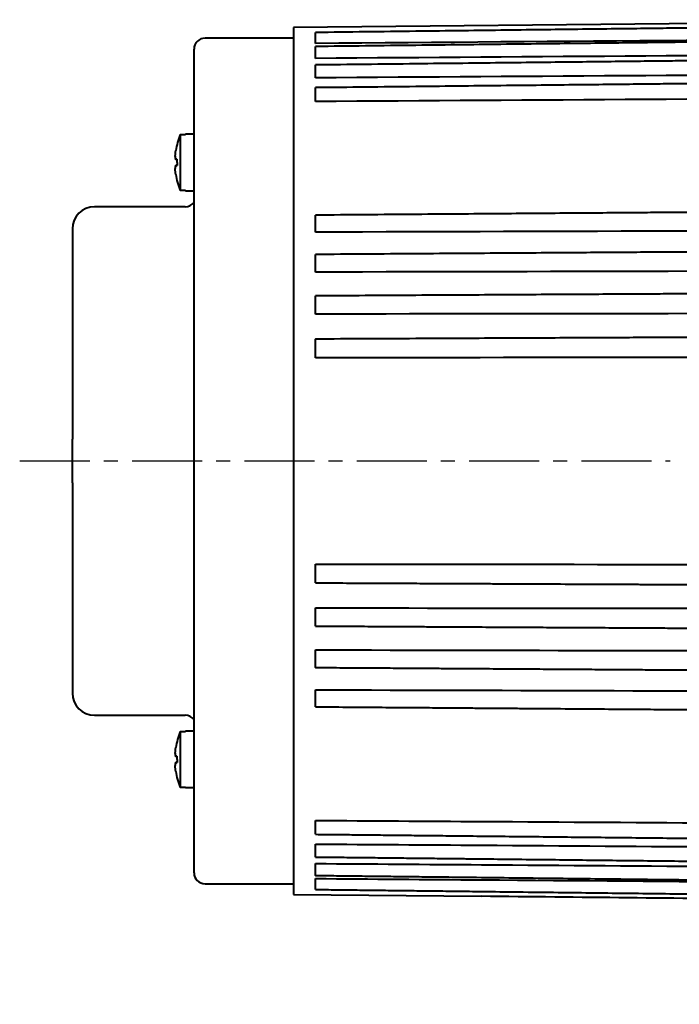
# Model space of a CAD drawing. Header units: inches. Extents: x -753 to 5070, y -3075 to 1581.
# Tile 14 of 178: x 1870 to 1929, y -2142 to -2053. Entities that reach past the tile are written whole.
import ezdxf

# ---------------------------------------------------------------- set-up
doc = ezdxf.new("R2010")
doc.units = ezdxf.units.IN
doc.header["$LTSCALE"] = 10
doc.header["$MEASUREMENT"] = 0
doc.linetypes.add('CENTER', pattern=[10.16, 6.35, -1.27, 1.27, -1.27])
doc.layers.add('3中心线层', color=1, linetype='CENTER')
doc.layers.add('7标注层', color=4, linetype='Continuous')
doc.layers.add('图层2', color=4, linetype='Continuous', lineweight=40)
doc.styles.add('PC_TEXTSTYLE', font='isocp.shx', dxfattribs={"width": 0.8, "bigfont": 'HZFS.SHX'})
doc.styles.add('TH_GBDIM', font='romans.shx', dxfattribs={"width": 0.8, "bigfont": 'gbcbig.shx'})
doc.dimstyles.new('角度标注', dxfattribs={"dimtxt": 3.5, "dimasz": 3, "dimexe": 2, "dimexo": 0, "dimgap": 1, "dimtad": 1, "dimtih": 1, "dimtoh": 1, "dimdsep": 46, "dimtxsty": 'PC_TEXTSTYLE', "dimsah": 1, "dimcen": 0.09, "dimclrd": 4, "dimclrt": 3, "dimadec": 0, "dimazin": 0, "dimtfac": 0.7, "dimtmove": 0, "dimatfit": 0, "dimfxl": 1, "dimtzin": 0, "dimarcsym": 0})

# ---------------------------------------------------------------- blocks, each defined once
blk = doc.blocks.new('*D401')
at = {"layer": '7标注层', "color": 0, "lineweight": -2, "transparency": 16777216}
blk.add_line((2009.921, -2134.586), (2002.831, -2141.999), dxfattribs=at)
at = {"layer": '7标注层', "color": 4, "lineweight": -2, "transparency": 16777216}
for start, end in [(182.52422, 199.74816), (206.61655, 223.75238)]:
    blk.add_arc((2051.283, -2091.338), 68.101, start, end, dxfattribs=at)
at = {"layer": '7标注层', "color": 4, "transparency": 16777216}
for points in [[(1982.748, -2094.349), (1983.748, -2094.327), (1983.182, -2091.338)], [(2002.445, -2138.079), (2001.738, -2138.787), (2004.213, -2140.554)]]:
    blk.add_solid(points, dxfattribs=at)
at = {"layer": 'Defpoints', "color": 0, "transparency": 16777216}
for p in [(1877.607, -2091.338), (2051.283, -2091.338), (2104.037, -2091.338), (1985.635, -2109.452), (2009.921, -2134.586)]:
    blk.add_point(p, dxfattribs=at)
at = {"layer": '7标注层', "color": 3, "transparency": 16777216, "insert": (1988.66, -2118.099), "char_height": 5.5, "attachment_point": 5, "style": 'TH_GBDIM'}
blk.add_mtext('45°', dxfattribs=at)

msp = doc.modelspace()

# ---------------------------------------------------------------- linework, layer by layer
at = {"layer": '3中心线层', "ltscale": 0.1}
msp.add_line((1869.514, -2092.853), (1928.342, -2092.853), dxfattribs=at)
at = {"layer": '图层2', "color": 0}
for p, q in [((1963.282, -2052.936), (1894.283, -2053.653)), ((1894.283, -2053.653), (1894.283, -2132.053)), ((1894.283, -2054.603), (1886.283, -2054.603)), ((1885.283, -2130.103), (1885.283, -2055.603)), ((1884.033, -2063.323), (1884.508, -2063.323)), ((1884.033, -2063.323), (1884.033, -2068.383)), ((1884.508, -2063.303), (1884.508, -2063.323)), ((1885.283, -2063.303), (1884.508, -2063.303)), ((1884.508, -2068.383), (1884.033, -2068.383)), ((1884.508, -2068.403), (1884.508, -2068.383)), ((1884.508, -2068.403), (1885.283, -2068.403)), ((1884.483, -2069.853), (1876.283, -2069.853)), ((1874.283, -2071.853), (1874.283, -2090.876)), ((1874.283, -2094.831), (1874.283, -2113.853)), ((1876.283, -2115.853), (1877.783, -2115.853)), ((1876.283, -2115.853), (1880.783, -2115.853)), ((1880.783, -2115.853), (1884.483, -2115.853)), ((1884.033, -2117.323), (1884.508, -2117.323)), ((1884.033, -2117.323), (1884.033, -2122.383)), ((1885.283, -2117.303), (1884.508, -2117.303)), ((1884.508, -2117.303), (1884.508, -2117.323)), ((1884.508, -2122.383), (1884.033, -2122.383)), ((1884.508, -2122.403), (1884.508, -2122.383)), ((1884.508, -2122.403), (1885.283, -2122.403)), ((1886.283, -2131.103), (1894.283, -2131.103)), ((1894.283, -2132.053), (1911.283, -2132.23))]:
    msp.add_line(p, q, dxfattribs=at)
for centre, radius, start, end in [((1886.283, -2055.603), 1, 90, 180), ((1890.283, -2065.853), 6.742, 157.96126, 170.79176), ((1890.283, -2065.853), 6.742, 189.18112, 202.03874), ((1884.483, -2068.853), 1, 270, 323.12953), ((1876.283, -2071.853), 2, 90, 180), ((1876.283, -2113.853), 2, 180, 270), ((1884.483, -2116.853), 1, 36.87047, 90), ((1890.283, -2119.853), 6.742, 157.96126, 170.79176), ((1890.283, -2119.853), 6.742, 189.18112, 202.03874), ((1886.283, -2130.103), 1, 180, 270)]:
    msp.add_arc(centre, radius, start, end, dxfattribs=at)
for centre in [(1888.444, -2065.853), (1888.444, -2119.853)]:
    msp.add_ellipse(centre, major_axis=(0, -6.112), ratio=0.766866, start_param=4.71119, end_param=4.758433, dxfattribs=at)
for points, degree, knots in [([(1963.282, -2053.298), (1962.549, -2053.307), (1960.85, -2053.327), (1958.286, -2053.358), (1955.692, -2053.389), (1953.4, -2053.416), (1951.421, -2053.439), (1949.732, -2053.459), (1948.242, -2053.477), (1946.84, -2053.494), (1944.804, -2053.518), (1942.148, -2053.549), (1938.964, -2053.587), (1936.438, -2053.617), (1934.573, -2053.639), (1933.255, -2053.655), (1931.832, -2053.672), (1930.174, -2053.691), (1928.193, -2053.715), (1925.888, -2053.742), (1923.259, -2053.773), (1920.305, -2053.809), (1917.026, -2053.847), (1913.424, -2053.89), (1909.496, -2053.937), (1905.244, -2053.987), (1900.804, -2054.04), (1897.781, -2054.076), (1896.283, -2054.094)], 3, [0, 0, 0, 0, 0.032831, 0.076077, 0.114802, 0.149004, 0.178684, 0.203433, 0.224597, 0.245408, 0.266219, 0.315769, 0.364345, 0.408785, 0.428842, 0.44786, 0.467828, 0.492546, 0.522106, 0.55651, 0.595757, 0.639846, 0.688779, 0.742555, 0.801174, 0.864635, 0.93294, 1, 1, 1, 1]), ([(1896.283, -2055.082), (1896.283, -2055.03), (1896.283, -2054.978), (1896.283, -2054.912), (1896.283, -2054.899), (1896.283, -2054.873), (1896.283, -2054.86), (1896.283, -2054.821), (1896.283, -2054.769), (1896.283, -2054.719), (1896.283, -2054.682), (1896.283, -2054.669), (1896.283, -2054.645), (1896.283, -2054.632), (1896.283, -2054.572), (1896.283, -2054.526), (1896.283, -2054.461), (1896.283, -2054.44), (1896.283, -2054.409), (1896.283, -2054.399), (1896.283, -2054.379), (1896.283, -2054.369), (1896.283, -2054.322), (1896.283, -2054.288), (1896.283, -2054.242), (1896.283, -2054.228), (1896.283, -2054.208), (1896.283, -2054.201), (1896.283, -2054.189), (1896.283, -2054.183), (1896.283, -2054.155), (1896.283, -2054.137), (1896.283, -2054.117), (1896.283, -2054.111), (1896.283, -2054.104), (1896.283, -2054.102), (1896.283, -2054.099), (1896.283, -2054.098), (1896.283, -2054.095), (1896.283, -2054.094), (1896.283, -2054.094)], 3, [0, 0, 0, 0, 0.105795, 0.105795, 0.132244, 0.132244, 0.158692, 0.158692, 0.21159, 0.264487, 0.264487, 0.290936, 0.290936, 0.317385, 0.317385, 0.42318, 0.42318, 0.476077, 0.476077, 0.502526, 0.502526, 0.528975, 0.528975, 0.63477, 0.63477, 0.687667, 0.687667, 0.714116, 0.714116, 0.740565, 0.740565, 0.84636, 0.84636, 0.899257, 0.899257, 0.925706, 0.925706, 0.952154, 0.952154, 1, 1, 1, 1]), ([(1963.282, -2054.59), (1962.549, -2054.598), (1960.85, -2054.618), (1958.286, -2054.647), (1955.692, -2054.677), (1953.4, -2054.704), (1951.421, -2054.726), (1949.732, -2054.746), (1948.242, -2054.763), (1946.84, -2054.779), (1944.804, -2054.803), (1942.148, -2054.833), (1938.964, -2054.87), (1936.438, -2054.899), (1934.573, -2054.921), (1933.255, -2054.936), (1931.832, -2054.952), (1930.174, -2054.971), (1928.193, -2054.994), (1925.888, -2055.021), (1923.259, -2055.051), (1920.305, -2055.085), (1917.026, -2055.123), (1913.424, -2055.165), (1909.496, -2055.21), (1905.244, -2055.259), (1900.804, -2055.31), (1897.781, -2055.345), (1896.283, -2055.362)], 3, [0, 0, 0, 0, 0.032831, 0.076078, 0.114802, 0.149005, 0.178685, 0.203433, 0.224597, 0.245408, 0.266219, 0.315769, 0.364346, 0.408786, 0.428843, 0.447861, 0.467829, 0.492546, 0.522107, 0.556511, 0.595757, 0.639847, 0.68878, 0.742556, 0.801175, 0.864637, 0.932942, 1, 1, 1, 1]), ([(1896.283, -2056.441), (1896.283, -2056.39), (1896.283, -2056.338), (1896.283, -2056.272), (1896.283, -2056.259), (1896.283, -2056.233), (1896.283, -2056.22), (1896.283, -2056.18), (1896.283, -2056.128), (1896.283, -2056.077), (1896.283, -2056.038), (1896.283, -2056.025), (1896.283, -2056), (1896.283, -2055.987), (1896.283, -2055.924), (1896.283, -2055.876), (1896.283, -2055.807), (1896.283, -2055.784), (1896.283, -2055.751), (1896.283, -2055.74), (1896.283, -2055.718), (1896.283, -2055.708), (1896.283, -2055.656), (1896.283, -2055.618), (1896.283, -2055.566), (1896.283, -2055.549), (1896.283, -2055.526), (1896.283, -2055.518), (1896.283, -2055.504), (1896.283, -2055.496), (1896.283, -2055.462), (1896.283, -2055.439), (1896.283, -2055.411), (1896.283, -2055.403), (1896.283, -2055.392), (1896.283, -2055.389), (1896.283, -2055.383), (1896.283, -2055.38), (1896.283, -2055.368), (1896.283, -2055.363), (1896.283, -2055.362), (1896.283, -2055.362), (1896.283, -2055.362)], 3, [0, 0, 0, 0, 0.09961, 0.09961, 0.124512, 0.124512, 0.149415, 0.149415, 0.199219, 0.249024, 0.249024, 0.273927, 0.273927, 0.298829, 0.298829, 0.398439, 0.398439, 0.448244, 0.448244, 0.473146, 0.473146, 0.498049, 0.498049, 0.597658, 0.597658, 0.647463, 0.647463, 0.672366, 0.672366, 0.697268, 0.697268, 0.796878, 0.796878, 0.846683, 0.846683, 0.871585, 0.871585, 0.896488, 0.896488, 0.996097, 0.996097, 1, 1, 1, 1]), ([(1955.983, -2056.37), (1955.852, -2056.371), (1954.958, -2056.381), (1953.4, -2056.399), (1951.421, -2056.421), (1949.732, -2056.439), (1948.242, -2056.456), (1946.84, -2056.471), (1944.804, -2056.494), (1942.148, -2056.523), (1938.964, -2056.559), (1936.438, -2056.587), (1934.573, -2056.607), (1933.255, -2056.622), (1931.832, -2056.638), (1930.174, -2056.656), (1928.193, -2056.678), (1925.888, -2056.704), (1923.259, -2056.733), (1920.305, -2056.766), (1917.026, -2056.802), (1913.423, -2056.842), (1909.496, -2056.885), (1905.244, -2056.933), (1900.804, -2056.982), (1897.781, -2057.015), (1896.283, -2057.032)], 3, [0.0547232, 0.0547232, 0.0547232, 0.0547232, 0.0609383, 0.097222, 0.1287083, 0.1549625, 0.1774149, 0.1994923, 0.2215696, 0.2741347, 0.3256673, 0.3728116, 0.394089, 0.4142644, 0.435447, 0.4616686, 0.4930281, 0.5295253, 0.5711602, 0.6179329, 0.6698434, 0.7268916, 0.7890775, 0.8564012, 0.9288627, 1, 1, 1, 1]), ([(1896.283, -2058.199), (1896.283, -2058.149), (1896.283, -2058.099), (1896.283, -2058.033), (1896.283, -2058.02), (1896.283, -2057.994), (1896.283, -2057.981), (1896.283, -2057.942), (1896.283, -2057.889), (1896.283, -2057.837), (1896.283, -2057.798), (1896.283, -2057.785), (1896.283, -2057.759), (1896.283, -2057.746), (1896.283, -2057.681), (1896.283, -2057.631), (1896.283, -2057.558), (1896.283, -2057.535), (1896.283, -2057.499), (1896.283, -2057.488), (1896.283, -2057.465), (1896.283, -2057.453), (1896.283, -2057.398), (1896.283, -2057.356), (1896.283, -2057.298), (1896.283, -2057.28), (1896.283, -2057.253), (1896.283, -2057.244), (1896.283, -2057.227), (1896.283, -2057.219), (1896.283, -2057.179), (1896.283, -2057.151), (1896.283, -2057.116), (1896.283, -2057.105), (1896.283, -2057.09), (1896.283, -2057.085), (1896.283, -2057.077), (1896.283, -2057.073), (1896.283, -2057.054), (1896.283, -2057.043), (1896.283, -2057.036), (1896.283, -2057.035), (1896.283, -2057.033), (1896.283, -2057.032), (1896.283, -2057.032), (1896.283, -2057.032), (1896.283, -2057.032)], 3, [0, 0, 0, 0, 0.094181, 0.094181, 0.117727, 0.117727, 0.141272, 0.141272, 0.188363, 0.235453, 0.235453, 0.258999, 0.258999, 0.282544, 0.282544, 0.376725, 0.376725, 0.423816, 0.423816, 0.447361, 0.447361, 0.470907, 0.470907, 0.565088, 0.565088, 0.612179, 0.612179, 0.635724, 0.635724, 0.659269, 0.659269, 0.753451, 0.753451, 0.800541, 0.800541, 0.824087, 0.824087, 0.847632, 0.847632, 0.941814, 0.941814, 0.965359, 0.965359, 0.988904, 0.988904, 1, 1, 1, 1]), ([(1955.983, -2058.455), (1955.852, -2058.456), (1954.958, -2058.466), (1953.4, -2058.482), (1951.421, -2058.503), (1949.732, -2058.521), (1948.242, -2058.537), (1946.84, -2058.552), (1944.804, -2058.573), (1942.148, -2058.601), (1938.964, -2058.635), (1936.438, -2058.661), (1934.573, -2058.681), (1933.255, -2058.695), (1931.832, -2058.71), (1930.174, -2058.727), (1928.193, -2058.748), (1925.888, -2058.772), (1923.259, -2058.8), (1920.305, -2058.831), (1917.026, -2058.866), (1913.423, -2058.904), (1909.496, -2058.945), (1905.244, -2058.99), (1900.804, -2059.037), (1897.781, -2059.069), (1896.283, -2059.085)], 3, [0.047851, 0.047851, 0.047851, 0.047851, 0.0541114, 0.0906588, 0.122374, 0.1488191, 0.1714347, 0.1936725, 0.2159104, 0.2688576, 0.3207648, 0.3682518, 0.3896839, 0.410006, 0.4313426, 0.4577549, 0.4893424, 0.5261049, 0.5680425, 0.6151552, 0.6674431, 0.724906, 0.787544, 0.8553571, 0.9283453, 1, 1, 1, 1]), ([(1896.283, -2060.336), (1896.283, -2060.289), (1896.283, -2060.24), (1896.283, -2060.176), (1896.283, -2060.163), (1896.283, -2060.137), (1896.283, -2060.124), (1896.283, -2060.086), (1896.283, -2060.034), (1896.283, -2059.982), (1896.283, -2059.942), (1896.283, -2059.929), (1896.283, -2059.903), (1896.283, -2059.89), (1896.283, -2059.824), (1896.283, -2059.772), (1896.283, -2059.697), (1896.283, -2059.672), (1896.283, -2059.635), (1896.283, -2059.623), (1896.283, -2059.599), (1896.283, -2059.587), (1896.283, -2059.528), (1896.283, -2059.483), (1896.283, -2059.42), (1896.283, -2059.399), (1896.283, -2059.37), (1896.283, -2059.36), (1896.283, -2059.341), (1896.283, -2059.332), (1896.283, -2059.287), (1896.283, -2059.255), (1896.283, -2059.212), (1896.283, -2059.198), (1896.283, -2059.18), (1896.283, -2059.174), (1896.283, -2059.163), (1896.283, -2059.157), (1896.283, -2059.132), (1896.283, -2059.116), (1896.283, -2059.102), (1896.283, -2059.1), (1896.283, -2059.095), (1896.283, -2059.093), (1896.283, -2059.088), (1896.283, -2059.086), (1896.283, -2059.085), (1896.283, -2059.085), (1896.283, -2059.085)], 3, [0, 0, 0, 0, 0.089254, 0.089254, 0.111568, 0.111568, 0.133881, 0.133881, 0.178508, 0.223135, 0.223135, 0.245449, 0.245449, 0.267762, 0.267762, 0.357016, 0.357016, 0.401643, 0.401643, 0.423957, 0.423957, 0.44627, 0.44627, 0.535524, 0.535524, 0.580151, 0.580151, 0.602465, 0.602465, 0.624778, 0.624778, 0.714032, 0.714032, 0.758659, 0.758659, 0.780973, 0.780973, 0.803287, 0.803287, 0.892541, 0.892541, 0.914854, 0.914854, 0.937168, 0.937168, 0.981795, 0.981795, 1, 1, 1, 1]), ([(1883.646, -2065.606), (1883.63, -2065.546), (1883.616, -2065.488), (1883.596, -2065.373), (1883.589, -2065.316), (1883.585, -2065.26)], 3, [0, 0, 0, 0, 0.5, 0.5, 1, 1, 1, 1]), ([(1883.585, -2066.441), (1883.589, -2066.385), (1883.596, -2066.328), (1883.618, -2066.213), (1883.631, -2066.155), (1883.648, -2066.097)], 3, [0, 0, 0, 0, 0.5, 0.5, 1, 1, 1, 1]), ([(1883.627, -2066.929), (1883.616, -2066.849), (1883.607, -2066.768), (1883.593, -2066.605), (1883.588, -2066.523), (1883.585, -2066.441)], 3, [0, 0, 0, 0, 0.5, 0.5, 1, 1, 1, 1]), ([(1964.283, -2070.107), (1963.216, -2070.115), (1961.184, -2070.131), (1958.286, -2070.152), (1955.691, -2070.172), (1953.4, -2070.189), (1951.421, -2070.204), (1949.732, -2070.216), (1948.242, -2070.228), (1946.84, -2070.238), (1944.804, -2070.253), (1942.148, -2070.273), (1938.964, -2070.297), (1936.438, -2070.316), (1934.573, -2070.33), (1933.254, -2070.34), (1931.832, -2070.351), (1930.174, -2070.363), (1928.193, -2070.378), (1925.888, -2070.395), (1923.259, -2070.415), (1920.305, -2070.437), (1917.026, -2070.461), (1913.423, -2070.488), (1909.496, -2070.518), (1905.244, -2070.55), (1900.804, -2070.583), (1897.781, -2070.606), (1896.283, -2070.617)], 3, [0, 0, 0, 0, 0.047066, 0.089677, 0.127832, 0.161532, 0.190775, 0.215159, 0.236012, 0.256517, 0.277022, 0.325843, 0.373705, 0.417491, 0.437253, 0.455991, 0.475665, 0.500019, 0.529145, 0.563043, 0.601712, 0.645153, 0.693366, 0.746351, 0.804107, 0.866636, 0.933936, 1, 1, 1, 1]), ([(1896.283, -2072.157), (1896.283, -2072.123), (1896.283, -2072.086), (1896.283, -2072.034), (1896.283, -2072.024), (1896.283, -2072.003), (1896.283, -2071.992), (1896.283, -2071.959), (1896.283, -2071.915), (1896.283, -2071.868), (1896.283, -2071.832), (1896.283, -2071.82), (1896.283, -2071.795), (1896.283, -2071.783), (1896.283, -2071.72), (1896.283, -2071.669), (1896.283, -2071.592), (1896.283, -2071.565), (1896.283, -2071.526), (1896.283, -2071.513), (1896.283, -2071.487), (1896.283, -2071.473), (1896.283, -2071.407), (1896.283, -2071.356), (1896.283, -2071.279), (1896.283, -2071.254), (1896.283, -2071.216), (1896.283, -2071.203), (1896.283, -2071.179), (1896.283, -2071.166), (1896.283, -2071.106), (1896.283, -2071.06), (1896.283, -2070.994), (1896.283, -2070.972), (1896.283, -2070.941), (1896.283, -2070.931), (1896.283, -2070.911), (1896.283, -2070.901), (1896.283, -2070.853), (1896.283, -2070.819), (1896.283, -2070.78), (1896.283, -2070.772), (1896.283, -2070.758), (1896.283, -2070.751), (1896.283, -2070.73), (1896.283, -2070.717), (1896.283, -2070.683), (1896.283, -2070.664), (1896.283, -2070.646), (1896.283, -2070.643), (1896.283, -2070.637), (1896.283, -2070.634), (1896.283, -2070.627), (1896.283, -2070.623), (1896.283, -2070.618), (1896.283, -2070.617), (1896.283, -2070.617)], 3, [0, 0, 0, 0, 0.073767, 0.073767, 0.092208, 0.092208, 0.11065, 0.11065, 0.147533, 0.184417, 0.184417, 0.202858, 0.202858, 0.2213, 0.2213, 0.295067, 0.295067, 0.33195, 0.33195, 0.350392, 0.350392, 0.368834, 0.368834, 0.4426, 0.4426, 0.479484, 0.479484, 0.497925, 0.497925, 0.516367, 0.516367, 0.590134, 0.590134, 0.627017, 0.627017, 0.645459, 0.645459, 0.6639, 0.6639, 0.737667, 0.737667, 0.756109, 0.756109, 0.77455, 0.77455, 0.811434, 0.811434, 0.8852, 0.8852, 0.903642, 0.903642, 0.922084, 0.922084, 0.958967, 0.958967, 1, 1, 1, 1]), ([(1964.283, -2073.727), (1963.216, -2073.734), (1961.184, -2073.747), (1958.286, -2073.766), (1955.691, -2073.783), (1953.4, -2073.798), (1951.42, -2073.811), (1949.732, -2073.822), (1948.242, -2073.832), (1946.84, -2073.841), (1944.804, -2073.855), (1942.147, -2073.872), (1938.964, -2073.893), (1936.438, -2073.909), (1934.573, -2073.922), (1933.254, -2073.93), (1931.832, -2073.939), (1930.174, -2073.95), (1928.193, -2073.963), (1925.888, -2073.978), (1923.258, -2073.996), (1920.304, -2074.015), (1917.026, -2074.036), (1913.423, -2074.06), (1909.496, -2074.086), (1905.244, -2074.114), (1900.804, -2074.143), (1897.781, -2074.162), (1896.283, -2074.172)], 3, [0, 0, 0, 0, 0.047067, 0.089678, 0.127833, 0.161532, 0.190776, 0.21516, 0.236013, 0.256518, 0.277023, 0.325844, 0.373706, 0.417493, 0.437254, 0.455993, 0.475667, 0.500021, 0.529147, 0.563044, 0.601714, 0.645155, 0.693368, 0.746353, 0.80411, 0.866638, 0.933939, 1, 1, 1, 1]), ([(1896.283, -2075.768), (1896.283, -2075.739), (1896.283, -2075.705), (1896.283, -2075.659), (1896.283, -2075.649), (1896.283, -2075.63), (1896.283, -2075.62), (1896.283, -2075.59), (1896.283, -2075.548), (1896.283, -2075.504), (1896.283, -2075.47), (1896.283, -2075.458), (1896.283, -2075.435), (1896.283, -2075.423), (1896.283, -2075.363), (1896.283, -2075.313), (1896.283, -2075.237), (1896.283, -2075.212), (1896.283, -2075.173), (1896.283, -2075.16), (1896.283, -2075.133), (1896.283, -2075.12), (1896.283, -2075.054), (1896.283, -2075.002), (1896.283, -2074.924), (1896.283, -2074.898), (1896.283, -2074.86), (1896.283, -2074.847), (1896.283, -2074.821), (1896.283, -2074.808), (1896.283, -2074.745), (1896.283, -2074.697), (1896.283, -2074.627), (1896.283, -2074.604), (1896.283, -2074.571), (1896.283, -2074.56), (1896.283, -2074.538), (1896.283, -2074.527), (1896.283, -2074.475), (1896.283, -2074.437), (1896.283, -2074.392), (1896.283, -2074.384), (1896.283, -2074.367), (1896.283, -2074.359), (1896.283, -2074.335), (1896.283, -2074.32), (1896.283, -2074.278), (1896.283, -2074.254), (1896.283, -2074.23), (1896.283, -2074.225), (1896.283, -2074.216), (1896.283, -2074.212), (1896.283, -2074.201), (1896.283, -2074.195), (1896.283, -2074.179), (1896.283, -2074.173), (1896.283, -2074.172), (1896.283, -2074.172), (1896.283, -2074.172)], 3, [0, 0, 0, 0, 0.0703, 0.0703, 0.087875, 0.087875, 0.10545, 0.10545, 0.1406, 0.17575, 0.17575, 0.193325, 0.193325, 0.2109, 0.2109, 0.2812, 0.2812, 0.31635, 0.31635, 0.333925, 0.333925, 0.3515, 0.3515, 0.4218, 0.4218, 0.45695, 0.45695, 0.474525, 0.474525, 0.4921, 0.4921, 0.5624, 0.5624, 0.59755, 0.59755, 0.615125, 0.615125, 0.6327, 0.6327, 0.703, 0.703, 0.720575, 0.720575, 0.73815, 0.73815, 0.7733, 0.7733, 0.8436, 0.8436, 0.861175, 0.861175, 0.87875, 0.87875, 0.9139, 0.9139, 0.9842, 0.9842, 1, 1, 1, 1]), ([(1964.283, -2077.545), (1963.216, -2077.551), (1961.184, -2077.562), (1958.286, -2077.578), (1955.691, -2077.592), (1953.4, -2077.605), (1951.42, -2077.616), (1949.732, -2077.626), (1948.242, -2077.634), (1946.84, -2077.642), (1944.804, -2077.653), (1942.147, -2077.668), (1938.963, -2077.685), (1936.438, -2077.699), (1934.573, -2077.71), (1933.254, -2077.717), (1931.832, -2077.725), (1930.174, -2077.734), (1928.193, -2077.745), (1925.888, -2077.758), (1923.258, -2077.773), (1920.304, -2077.789), (1917.026, -2077.807), (1913.423, -2077.827), (1909.496, -2077.849), (1905.244, -2077.873), (1900.803, -2077.897), (1897.781, -2077.914), (1896.283, -2077.922)], 3, [0, 0, 0, 0, 0.047067, 0.089678, 0.127833, 0.161532, 0.190776, 0.21516, 0.236013, 0.256518, 0.277023, 0.325844, 0.373706, 0.417493, 0.437255, 0.455993, 0.475667, 0.500021, 0.529147, 0.563045, 0.601714, 0.645156, 0.693369, 0.746354, 0.804111, 0.866639, 0.933939, 1, 1, 1, 1]), ([(1896.283, -2079.567), (1896.283, -2079.542), (1896.283, -2079.513), (1896.283, -2079.471), (1896.283, -2079.463), (1896.283, -2079.445), (1896.283, -2079.436), (1896.283, -2079.409), (1896.283, -2079.371), (1896.283, -2079.33), (1896.283, -2079.298), (1896.283, -2079.287), (1896.283, -2079.265), (1896.283, -2079.254), (1896.283, -2079.197), (1896.283, -2079.149), (1896.283, -2079.076), (1896.283, -2079.051), (1896.283, -2079.013), (1896.283, -2079), (1896.283, -2078.974), (1896.283, -2078.961), (1896.283, -2078.896), (1896.283, -2078.844), (1896.283, -2078.766), (1896.283, -2078.74), (1896.283, -2078.7), (1896.283, -2078.687), (1896.283, -2078.661), (1896.283, -2078.648), (1896.283, -2078.584), (1896.283, -2078.533), (1896.283, -2078.46), (1896.283, -2078.436), (1896.283, -2078.4), (1896.283, -2078.389), (1896.283, -2078.365), (1896.283, -2078.354), (1896.283, -2078.298), (1896.283, -2078.256), (1896.283, -2078.207), (1896.283, -2078.197), (1896.283, -2078.178), (1896.283, -2078.169), (1896.283, -2078.142), (1896.283, -2078.125), (1896.283, -2078.076), (1896.283, -2078.048), (1896.283, -2078.017), (1896.283, -2078.011), (1896.283, -2078), (1896.283, -2077.995), (1896.283, -2077.98), (1896.283, -2077.971), (1896.283, -2077.947), (1896.283, -2077.936), (1896.283, -2077.926), (1896.283, -2077.924), (1896.283, -2077.923), (1896.283, -2077.922), (1896.283, -2077.922)], 3, [0, 0, 0, 0, 0.067899, 0.067899, 0.084874, 0.084874, 0.101849, 0.101849, 0.135799, 0.169748, 0.169748, 0.186723, 0.186723, 0.203698, 0.203698, 0.271597, 0.271597, 0.305547, 0.305547, 0.322522, 0.322522, 0.339497, 0.339497, 0.407396, 0.407396, 0.441345, 0.441345, 0.45832, 0.45832, 0.475295, 0.475295, 0.543194, 0.543194, 0.577144, 0.577144, 0.594119, 0.594119, 0.611094, 0.611094, 0.678993, 0.678993, 0.695968, 0.695968, 0.712943, 0.712943, 0.746892, 0.746892, 0.814792, 0.814792, 0.831766, 0.831766, 0.848741, 0.848741, 0.882691, 0.882691, 0.95059, 0.95059, 0.98454, 0.98454, 1, 1, 1, 1]), ([(1964.283, -2081.521), (1963.216, -2081.525), (1961.184, -2081.535), (1958.286, -2081.548), (1955.691, -2081.559), (1953.4, -2081.57), (1951.42, -2081.579), (1949.732, -2081.586), (1948.242, -2081.593), (1946.84, -2081.599), (1944.804, -2081.609), (1942.147, -2081.621), (1938.963, -2081.635), (1936.438, -2081.646), (1934.573, -2081.655), (1933.254, -2081.661), (1931.832, -2081.667), (1930.174, -2081.675), (1928.193, -2081.684), (1925.888, -2081.694), (1923.258, -2081.706), (1920.304, -2081.719), (1917.026, -2081.734), (1913.423, -2081.75), (1909.495, -2081.768), (1905.244, -2081.787), (1900.803, -2081.807), (1897.781, -2081.821), (1896.283, -2081.828)], 3, [0, 0, 0, 0, 0.047067, 0.089678, 0.127833, 0.161533, 0.190776, 0.215161, 0.236014, 0.256519, 0.277024, 0.325845, 0.373707, 0.417494, 0.437256, 0.455994, 0.475668, 0.500022, 0.529148, 0.563045, 0.601715, 0.645156, 0.693369, 0.746354, 0.804111, 0.86664, 0.93394, 1, 1, 1, 1]), ([(1896.283, -2083.511), (1896.283, -2083.49), (1896.283, -2083.466), (1896.283, -2083.43), (1896.283, -2083.423), (1896.283, -2083.408), (1896.283, -2083.4), (1896.283, -2083.376), (1896.283, -2083.341), (1896.283, -2083.304), (1896.283, -2083.275), (1896.283, -2083.265), (1896.283, -2083.244), (1896.283, -2083.234), (1896.283, -2083.181), (1896.283, -2083.136), (1896.283, -2083.066), (1896.283, -2083.042), (1896.283, -2083.005), (1896.283, -2082.992), (1896.283, -2082.967), (1896.283, -2082.955), (1896.283, -2082.891), (1896.283, -2082.84), (1896.283, -2082.762), (1896.283, -2082.736), (1896.283, -2082.696), (1896.283, -2082.683), (1896.283, -2082.657), (1896.283, -2082.643), (1896.283, -2082.578), (1896.283, -2082.527), (1896.283, -2082.451), (1896.283, -2082.426), (1896.283, -2082.388), (1896.283, -2082.376), (1896.283, -2082.352), (1896.283, -2082.34), (1896.283, -2082.281), (1896.283, -2082.235), (1896.283, -2082.182), (1896.283, -2082.172), (1896.283, -2082.151), (1896.283, -2082.141), (1896.283, -2082.111), (1896.283, -2082.092), (1896.283, -2082.037), (1896.283, -2082.004), (1896.283, -2081.967), (1896.283, -2081.96), (1896.283, -2081.947), (1896.283, -2081.94), (1896.283, -2081.921), (1896.283, -2081.91), (1896.283, -2081.878), (1896.283, -2081.862), (1896.283, -2081.844), (1896.283, -2081.839), (1896.283, -2081.832), (1896.283, -2081.829), (1896.283, -2081.827), (1896.283, -2081.827), (1896.283, -2081.828)], 3, [0, 0, 0, 0, 0.064317, 0.064317, 0.080396, 0.080396, 0.096475, 0.096475, 0.128634, 0.160792, 0.160792, 0.176871, 0.176871, 0.192951, 0.192951, 0.257267, 0.257267, 0.289426, 0.289426, 0.305505, 0.305505, 0.321584, 0.321584, 0.385901, 0.385901, 0.418059, 0.418059, 0.434139, 0.434139, 0.450218, 0.450218, 0.514535, 0.514535, 0.546693, 0.546693, 0.562772, 0.562772, 0.578852, 0.578852, 0.643168, 0.643168, 0.659248, 0.659248, 0.675327, 0.675327, 0.707485, 0.707485, 0.771802, 0.771802, 0.787881, 0.787881, 0.80396, 0.80396, 0.836119, 0.836119, 0.900436, 0.900436, 0.932594, 0.932594, 0.964753, 0.964753, 1, 1, 1, 1]), ([(1874.283, -2094.831), (1874.283, -2094.666), (1874.283, -2094.502), (1874.283, -2094.175), (1874.283, -2094.012), (1874.283, -2093.684), (1874.283, -2093.521), (1874.283, -2093.274), (1874.283, -2093.192), (1874.283, -2093.027), (1874.283, -2092.944), (1874.283, -2092.779), (1874.283, -2092.696), (1874.283, -2092.53), (1874.283, -2092.446), (1874.283, -2092.197), (1874.283, -2092.032), (1874.283, -2091.702), (1874.283, -2091.537), (1874.283, -2091.207), (1874.283, -2091.042), (1874.283, -2090.876)], 3, [0, 0, 0, 0, 0.125, 0.125, 0.25, 0.25, 0.375, 0.375, 0.4375, 0.4375, 0.5, 0.5, 0.5625, 0.5625, 0.625, 0.625, 0.75, 0.75, 0.875, 0.875, 1, 1, 1, 1]), ([(1896.283, -2103.879), (1896.283, -2103.878), (1896.283, -2103.877), (1896.283, -2103.875), (1896.283, -2103.873), (1896.283, -2103.868), (1896.283, -2103.858), (1896.283, -2103.844), (1896.283, -2103.831), (1896.283, -2103.827), (1896.283, -2103.818), (1896.283, -2103.813), (1896.283, -2103.786), (1896.283, -2103.761), (1896.283, -2103.717), (1896.283, -2103.702), (1896.283, -2103.677), (1896.283, -2103.669), (1896.283, -2103.651), (1896.283, -2103.642), (1896.283, -2103.596), (1896.283, -2103.557), (1896.283, -2103.493), (1896.283, -2103.471), (1896.283, -2103.437), (1896.283, -2103.425), (1896.283, -2103.402), (1896.283, -2103.39), (1896.283, -2103.331), (1896.283, -2103.282), (1896.283, -2103.206), (1896.283, -2103.18), (1896.283, -2103.141), (1896.283, -2103.128), (1896.283, -2103.102), (1896.283, -2103.089), (1896.283, -2103.024), (1896.283, -2102.971), (1896.283, -2102.906), (1896.283, -2102.893), (1896.283, -2102.867), (1896.283, -2102.854), (1896.283, -2102.815), (1896.283, -2102.789), (1896.283, -2102.714), (1896.283, -2102.665), (1896.283, -2102.606), (1896.283, -2102.594), (1896.283, -2102.571), (1896.283, -2102.56), (1896.283, -2102.526), (1896.283, -2102.504), (1896.283, -2102.441), (1896.283, -2102.402), (1896.283, -2102.348), (1896.283, -2102.331), (1896.283, -2102.298), (1896.283, -2102.283), (1896.283, -2102.241), (1896.283, -2102.216), (1896.283, -2102.196)], 3, [0, 0, 0, 0, 0.015978, 0.015978, 0.032656, 0.032656, 0.066013, 0.09937, 0.09937, 0.116048, 0.116048, 0.132726, 0.132726, 0.19944, 0.19944, 0.232796, 0.232796, 0.249475, 0.249475, 0.266153, 0.266153, 0.332866, 0.332866, 0.366223, 0.366223, 0.382901, 0.382901, 0.39958, 0.39958, 0.466293, 0.466293, 0.49965, 0.49965, 0.516328, 0.516328, 0.533006, 0.533006, 0.59972, 0.59972, 0.616398, 0.616398, 0.633076, 0.633076, 0.666433, 0.666433, 0.733147, 0.733147, 0.749825, 0.749825, 0.766503, 0.766503, 0.79986, 0.79986, 0.866573, 0.866573, 0.89993, 0.89993, 0.933287, 0.933287, 1, 1, 1, 1]), ([(1896.283, -2103.879), (1897.214, -2103.883), (1899.11, -2103.891), (1901.871, -2103.904), (1904.466, -2103.916), (1906.758, -2103.926), (1908.737, -2103.935), (1910.425, -2103.943), (1911.915, -2103.949), (1913.318, -2103.956), (1915.354, -2103.965), (1918.01, -2103.977), (1921.194, -2103.991), (1923.719, -2104.003), (1925.584, -2104.011), (1926.903, -2104.017), (1928.326, -2104.023), (1929.984, -2104.031), (1931.964, -2104.04), (1934.27, -2104.05), (1936.899, -2104.062), (1939.853, -2104.076), (1943.132, -2104.09), (1946.644, -2104.106), (1949.064, -2104.117), (1950.283, -2104.123), (1950.289, -2104.123), (1950.295, -2104.123), (1950.301, -2104.123), (1954.962, -2104.144), (1959.622, -2104.165), (1964.283, -2104.186)], 3, [0, 0, 0, 0, 0.051697, 0.105355, 0.153402, 0.195839, 0.232664, 0.26337, 0.28963, 0.315451, 0.341272, 0.402751, 0.463022, 0.518161, 0.543046, 0.566643, 0.591418, 0.622086, 0.658763, 0.701449, 0.750144, 0.804848, 0.865562, 0.932284, 1, 1, 1, 1.000338, 1.000338, 1.000338, 1.259261, 1.259261, 1.259261, 1.259261]), ([(1896.283, -2106.14), (1914.283, -2106.16), (1932.283, -2106.182), (1950.283, -2106.205), (1950.464, -2106.205), (1950.644, -2106.206), (1950.825, -2106.206), (1955.311, -2106.212), (1959.797, -2106.218), (1964.283, -2106.224)], 3, [0, 0, 0, 0, 1, 1, 1, 1.010032, 1.010032, 1.010032, 1.25926, 1.25926, 1.25926, 1.25926]), ([(1896.283, -2107.784), (1896.283, -2107.784), (1896.283, -2107.784), (1896.283, -2107.783), (1896.283, -2107.778), (1896.283, -2107.77), (1896.283, -2107.761), (1896.283, -2107.758), (1896.283, -2107.751), (1896.283, -2107.748), (1896.283, -2107.728), (1896.283, -2107.708), (1896.283, -2107.671), (1896.283, -2107.658), (1896.283, -2107.636), (1896.283, -2107.629), (1896.283, -2107.614), (1896.283, -2107.606), (1896.283, -2107.565), (1896.283, -2107.529), (1896.283, -2107.471), (1896.283, -2107.45), (1896.283, -2107.419), (1896.283, -2107.408), (1896.283, -2107.386), (1896.283, -2107.375), (1896.283, -2107.319), (1896.283, -2107.272), (1896.283, -2107.198), (1896.283, -2107.173), (1896.283, -2107.135), (1896.283, -2107.122), (1896.283, -2107.097), (1896.283, -2107.084), (1896.283, -2107.019), (1896.283, -2106.968), (1896.283, -2106.902), (1896.283, -2106.889), (1896.283, -2106.862), (1896.283, -2106.849), (1896.283, -2106.81), (1896.283, -2106.784), (1896.283, -2106.706), (1896.283, -2106.656), (1896.283, -2106.594), (1896.283, -2106.582), (1896.283, -2106.558), (1896.283, -2106.545), (1896.283, -2106.51), (1896.283, -2106.487), (1896.283, -2106.419), (1896.283, -2106.376), (1896.283, -2106.317), (1896.283, -2106.297), (1896.283, -2106.261), (1896.283, -2106.243), (1896.283, -2106.194), (1896.283, -2106.165), (1896.283, -2106.14)], 3, [0, 0, 0, 0, 0.010897, 0.010897, 0.045004, 0.079111, 0.079111, 0.096165, 0.096165, 0.113218, 0.113218, 0.181432, 0.181432, 0.215539, 0.215539, 0.232593, 0.232593, 0.249646, 0.249646, 0.31786, 0.31786, 0.351967, 0.351967, 0.369021, 0.369021, 0.386074, 0.386074, 0.454288, 0.454288, 0.488395, 0.488395, 0.505449, 0.505449, 0.522502, 0.522502, 0.590716, 0.590716, 0.60777, 0.60777, 0.624823, 0.624823, 0.65893, 0.65893, 0.727144, 0.727144, 0.744198, 0.744198, 0.761251, 0.761251, 0.795358, 0.795358, 0.863572, 0.863572, 0.897679, 0.897679, 0.931786, 0.931786, 1, 1, 1, 1]), ([(1896.283, -2107.784), (1897.121, -2107.789), (1898.804, -2107.798), (1901.232, -2107.812), (1903.467, -2107.824), (1905.4, -2107.835), (1907.036, -2107.844), (1908.45, -2107.852), (1909.741, -2107.859), (1911.469, -2107.869), (1913.642, -2107.881), (1916.185, -2107.895), (1918.203, -2107.906), (1919.693, -2107.914), (1920.746, -2107.92), (1921.882, -2107.926), (1923.207, -2107.934), (1924.789, -2107.943), (1926.631, -2107.953), (1928.871, -2107.965), (1931.541, -2107.98), (1934.672, -2107.997), (1938.156, -2108.017), (1941.993, -2108.038), (1946.074, -2108.061), (1948.877, -2108.076), (1950.283, -2108.084), (1950.283, -2108.084), (1950.284, -2108.084), (1950.284, -2108.084), (1954.951, -2108.11), (1959.617, -2108.136), (1964.283, -2108.162)], 3, [0, 0, 0, 0, 0.046538, 0.093508, 0.134894, 0.170698, 0.200917, 0.225782, 0.249222, 0.272662, 0.321775, 0.369923, 0.41397, 0.43385, 0.452701, 0.472492, 0.496991, 0.526291, 0.560391, 0.599292, 0.650743, 0.708727, 0.773245, 0.844297, 0.921883, 1, 1, 1, 1.000026, 1.000026, 1.000026, 1.259261, 1.259261, 1.259261, 1.259261]), ([(1896.283, -2109.938), (1914.283, -2109.974), (1932.283, -2110.012), (1950.283, -2110.052), (1950.455, -2110.052), (1950.628, -2110.053), (1950.8, -2110.053), (1955.294, -2110.063), (1959.789, -2110.073), (1964.283, -2110.083)], 3, [0, 0, 0, 0, 1, 1, 1, 1.009574, 1.009574, 1.009574, 1.25926, 1.25926, 1.25926, 1.25926]), ([(1896.283, -2111.534), (1896.283, -2111.535), (1896.283, -2111.535), (1896.283, -2111.532), (1896.283, -2111.528), (1896.283, -2111.526), (1896.283, -2111.522), (1896.283, -2111.52), (1896.283, -2111.506), (1896.283, -2111.491), (1896.283, -2111.462), (1896.283, -2111.452), (1896.283, -2111.434), (1896.283, -2111.428), (1896.283, -2111.414), (1896.283, -2111.408), (1896.283, -2111.373), (1896.283, -2111.341), (1896.283, -2111.288), (1896.283, -2111.27), (1896.283, -2111.241), (1896.283, -2111.231), (1896.283, -2111.21), (1896.283, -2111.2), (1896.283, -2111.148), (1896.283, -2111.103), (1896.283, -2111.034), (1896.283, -2111.01), (1896.283, -2110.973), (1896.283, -2110.96), (1896.283, -2110.936), (1896.283, -2110.923), (1896.283, -2110.86), (1896.283, -2110.809), (1896.283, -2110.744), (1896.283, -2110.731), (1896.283, -2110.705), (1896.283, -2110.691), (1896.283, -2110.652), (1896.283, -2110.625), (1896.283, -2110.547), (1896.283, -2110.495), (1896.283, -2110.432), (1896.283, -2110.419), (1896.283, -2110.394), (1896.283, -2110.381), (1896.283, -2110.344), (1896.283, -2110.319), (1896.283, -2110.248), (1896.283, -2110.203), (1896.283, -2110.138), (1896.283, -2110.117), (1896.283, -2110.076), (1896.283, -2110.057), (1896.283, -2110.002), (1896.283, -2109.968), (1896.283, -2109.938)], 3, [0, 0, 0, 0, 0.015886, 0.051033, 0.051033, 0.068607, 0.068607, 0.08618, 0.08618, 0.156474, 0.156474, 0.191621, 0.191621, 0.209194, 0.209194, 0.226768, 0.226768, 0.297062, 0.297062, 0.332209, 0.332209, 0.349782, 0.349782, 0.367356, 0.367356, 0.437649, 0.437649, 0.472796, 0.472796, 0.49037, 0.49037, 0.507943, 0.507943, 0.578237, 0.578237, 0.59581, 0.59581, 0.613384, 0.613384, 0.648531, 0.648531, 0.718825, 0.718825, 0.736398, 0.736398, 0.753972, 0.753972, 0.789119, 0.789119, 0.859412, 0.859412, 0.894559, 0.894559, 0.929706, 0.929706, 1, 1, 1, 1]), ([(1896.283, -2111.534), (1897.121, -2111.54), (1898.804, -2111.551), (1901.232, -2111.567), (1903.467, -2111.581), (1905.4, -2111.594), (1907.036, -2111.605), (1908.45, -2111.614), (1909.741, -2111.623), (1911.469, -2111.634), (1913.642, -2111.648), (1916.185, -2111.665), (1918.203, -2111.678), (1919.693, -2111.688), (1920.746, -2111.695), (1921.883, -2111.702), (1923.207, -2111.711), (1924.789, -2111.721), (1926.631, -2111.733), (1928.871, -2111.748), (1931.541, -2111.765), (1934.672, -2111.786), (1938.156, -2111.809), (1941.993, -2111.834), (1946.074, -2111.86), (1948.877, -2111.879), (1950.283, -2111.888), (1950.283, -2111.888), (1950.283, -2111.888), (1950.283, -2111.888), (1954.95, -2111.919), (1959.616, -2111.949), (1964.283, -2111.98)], 3, [0, 0, 0, 0, 0.046541, 0.09351, 0.134897, 0.1707, 0.200919, 0.225784, 0.249224, 0.272664, 0.321776, 0.369924, 0.413972, 0.433852, 0.452702, 0.472493, 0.496993, 0.526292, 0.560392, 0.599292, 0.650743, 0.708728, 0.773246, 0.844297, 0.921883, 1, 1, 1, 1, 1, 1, 1.259264, 1.259264, 1.259264, 1.259264]), ([(1896.283, -2115.09), (1896.283, -2115.09), (1896.283, -2115.09), (1896.283, -2115.09), (1896.283, -2115.089), (1896.283, -2115.088), (1896.283, -2115.087), (1896.283, -2115.081), (1896.283, -2115.071), (1896.283, -2115.05), (1896.283, -2115.042), (1896.283, -2115.027), (1896.283, -2115.022), (1896.283, -2115.012), (1896.283, -2115.006), (1896.283, -2114.977), (1896.283, -2114.95), (1896.283, -2114.904), (1896.283, -2114.887), (1896.283, -2114.861), (1896.283, -2114.852), (1896.283, -2114.834), (1896.283, -2114.824), (1896.283, -2114.776), (1896.283, -2114.735), (1896.283, -2114.67), (1896.283, -2114.647), (1896.283, -2114.612), (1896.283, -2114.6), (1896.283, -2114.576), (1896.283, -2114.564), (1896.283, -2114.504), (1896.283, -2114.454), (1896.283, -2114.39), (1896.283, -2114.377), (1896.283, -2114.351), (1896.283, -2114.338), (1896.283, -2114.298), (1896.283, -2114.272), (1896.283, -2114.194), (1896.283, -2114.142), (1896.283, -2114.077), (1896.283, -2114.064), (1896.283, -2114.038), (1896.283, -2114.025), (1896.283, -2113.986), (1896.283, -2113.961), (1896.283, -2113.887), (1896.283, -2113.839), (1896.283, -2113.769), (1896.283, -2113.747), (1896.283, -2113.703), (1896.283, -2113.682), (1896.283, -2113.621), (1896.283, -2113.584), (1896.283, -2113.55)], 3, [0, 0, 0, 0, 0.002917, 0.002917, 0.021382, 0.021382, 0.039846, 0.039846, 0.113704, 0.113704, 0.150633, 0.150633, 0.169098, 0.169098, 0.187562, 0.187562, 0.26142, 0.26142, 0.298349, 0.298349, 0.316814, 0.316814, 0.335278, 0.335278, 0.409136, 0.409136, 0.446065, 0.446065, 0.46453, 0.46453, 0.482994, 0.482994, 0.556852, 0.556852, 0.575317, 0.575317, 0.593781, 0.593781, 0.63071, 0.63071, 0.704568, 0.704568, 0.723033, 0.723033, 0.741497, 0.741497, 0.778426, 0.778426, 0.852284, 0.852284, 0.889213, 0.889213, 0.926142, 0.926142, 1, 1, 1, 1]), ([(1896.283, -2113.55), (1914.283, -2113.601), (1932.283, -2113.655), (1950.283, -2113.71), (1950.445, -2113.711), (1950.607, -2113.711), (1950.77, -2113.712), (1955.274, -2113.726), (1959.779, -2113.74), (1964.283, -2113.754)], 3, [0, 0, 0, 0, 1, 1, 1, 1.009012, 1.009012, 1.009012, 1.25926, 1.25926, 1.25926, 1.25926]), ([(1896.283, -2115.09), (1897.214, -2115.097), (1899.11, -2115.111), (1901.872, -2115.132), (1904.466, -2115.151), (1906.758, -2115.168), (1908.737, -2115.183), (1910.425, -2115.196), (1911.916, -2115.207), (1913.318, -2115.217), (1915.354, -2115.233), (1918.01, -2115.253), (1921.194, -2115.276), (1923.719, -2115.295), (1925.585, -2115.309), (1926.903, -2115.319), (1928.326, -2115.33), (1929.984, -2115.342), (1931.965, -2115.357), (1934.27, -2115.374), (1936.899, -2115.394), (1939.853, -2115.416), (1943.132, -2115.441), (1946.735, -2115.468), (1950.662, -2115.497), (1953.792, -2115.521), (1955.613, -2115.534), (1956.017, -2115.537), (1956.017, -2115.537), (1956.017, -2115.537), (1956.017, -2115.537), (1957.083, -2115.545), (1958.15, -2115.553), (1959.217, -2115.561)], 3, [0, 0, 0, 0, 0.045771, 0.093272, 0.135806, 0.173373, 0.205973, 0.233155, 0.256402, 0.27926, 0.302118, 0.356542, 0.409897, 0.458709, 0.480739, 0.501628, 0.52356, 0.550709, 0.583177, 0.620965, 0.664073, 0.712499, 0.766246, 0.825311, 0.889697, 0.959401, 0.97925, 0.97925, 0.97925, 0.97925, 0.97925, 0.97925, 1.03171, 1.03171, 1.03171, 1.03171]), ([(1883.646, -2119.606), (1883.63, -2119.546), (1883.616, -2119.488), (1883.596, -2119.373), (1883.589, -2119.316), (1883.585, -2119.26)], 3, [0, 0, 0, 0, 0.5, 0.5, 1, 1, 1, 1]), ([(1883.585, -2120.441), (1883.589, -2120.385), (1883.596, -2120.328), (1883.618, -2120.213), (1883.631, -2120.155), (1883.648, -2120.097)], 3, [0, 0, 0, 0, 0.5, 0.5, 1, 1, 1, 1]), ([(1883.627, -2120.929), (1883.616, -2120.849), (1883.607, -2120.768), (1883.593, -2120.605), (1883.588, -2120.523), (1883.585, -2120.441)], 3, [0, 0, 0, 0, 0.5, 0.5, 1, 1, 1, 1]), ([(1896.283, -2126.622), (1896.283, -2126.622), (1896.283, -2126.622), (1896.283, -2126.621), (1896.283, -2126.62), (1896.283, -2126.618), (1896.283, -2126.617), (1896.283, -2126.612), (1896.283, -2126.607), (1896.283, -2126.59), (1896.283, -2126.575), (1896.283, -2126.544), (1896.283, -2126.533), (1896.283, -2126.508), (1896.283, -2126.495), (1896.283, -2126.452), (1896.283, -2126.42), (1896.283, -2126.375), (1896.283, -2126.366), (1896.283, -2126.347), (1896.283, -2126.318), (1896.283, -2126.287), (1896.283, -2126.245), (1896.283, -2126.224), (1896.283, -2126.179), (1896.283, -2126.156), (1896.283, -2126.084), (1896.283, -2126.035), (1896.283, -2125.96), (1896.283, -2125.935), (1896.283, -2125.896), (1896.283, -2125.883), (1896.283, -2125.857), (1896.283, -2125.844), (1896.283, -2125.778), (1896.283, -2125.726), (1896.283, -2125.648), (1896.283, -2125.622), (1896.283, -2125.57), (1896.283, -2125.544), (1896.283, -2125.467), (1896.283, -2125.418), (1896.283, -2125.371)], 3, [0, 0, 0, 0, 0.017484, 0.017484, 0.039814, 0.039814, 0.062144, 0.062144, 0.106804, 0.106804, 0.196123, 0.196123, 0.240783, 0.240783, 0.285443, 0.285443, 0.374763, 0.374763, 0.397093, 0.397093, 0.419423, 0.464082, 0.464082, 0.508742, 0.508742, 0.553402, 0.553402, 0.642722, 0.642722, 0.687381, 0.687381, 0.709711, 0.709711, 0.732041, 0.732041, 0.821361, 0.821361, 0.866021, 0.866021, 0.91068, 0.91068, 1, 1, 1, 1]), ([(1896.283, -2125.371), (1901.283, -2125.401), (1906.283, -2125.431), (1911.283, -2125.461), (1911.286, -2125.461), (1911.289, -2125.461), (1911.292, -2125.461), (1926.189, -2125.551), (1941.086, -2125.641), (1955.983, -2125.731)], 3, [0, 0, 0, 0, 1, 1, 1, 1.000579, 1.000579, 1.000579, 3.980051, 3.980051, 3.980051, 3.980051]), ([(1896.283, -2126.622), (1911.283, -2126.78), (1955.983, -2127.252)], 1, [0, 0, 1, 3.980032, 3.980032]), ([(1896.283, -2128.675), (1896.283, -2128.675), (1896.283, -2128.675), (1896.283, -2128.674), (1896.283, -2128.672), (1896.283, -2128.663), (1896.283, -2128.653), (1896.283, -2128.63), (1896.283, -2128.622), (1896.283, -2128.602), (1896.283, -2128.591), (1896.283, -2128.556), (1896.283, -2128.528), (1896.283, -2128.488), (1896.283, -2128.48), (1896.283, -2128.463), (1896.283, -2128.437), (1896.283, -2128.409), (1896.283, -2128.37), (1896.283, -2128.35), (1896.283, -2128.309), (1896.283, -2128.287), (1896.283, -2128.22), (1896.283, -2128.173), (1896.283, -2128.1), (1896.283, -2128.076), (1896.283, -2128.038), (1896.283, -2128.025), (1896.283, -2128), (1896.283, -2127.987), (1896.283, -2127.922), (1896.283, -2127.87), (1896.283, -2127.792), (1896.283, -2127.765), (1896.283, -2127.713), (1896.283, -2127.687), (1896.283, -2127.609), (1896.283, -2127.558), (1896.283, -2127.508)], 3, [0, 0, 0, 0, 0.011648, 0.011648, 0.058713, 0.058713, 0.152842, 0.152842, 0.199906, 0.199906, 0.24697, 0.24697, 0.341099, 0.341099, 0.364631, 0.364631, 0.388163, 0.435228, 0.435228, 0.482292, 0.482292, 0.529356, 0.529356, 0.623485, 0.623485, 0.670549, 0.670549, 0.694082, 0.694082, 0.717614, 0.717614, 0.811743, 0.811743, 0.858807, 0.858807, 0.905871, 0.905871, 1, 1, 1, 1]), ([(1896.283, -2127.508), (1901.283, -2127.541), (1906.283, -2127.574), (1911.283, -2127.608), (1911.285, -2127.608), (1911.288, -2127.608), (1911.29, -2127.608), (1926.188, -2127.707), (1941.085, -2127.806), (1955.983, -2127.906)], 3, [0, 0, 0, 0, 1, 1, 1, 1.000483, 1.000483, 1.000483, 3.980051, 3.980051, 3.980051, 3.980051]), ([(1896.283, -2128.675), (1911.283, -2128.841), (1955.983, -2129.337)], 1, [0, 0, 1, 3.980081, 3.980081]), ([(1896.283, -2130.344), (1896.283, -2130.344), (1896.283, -2130.344), (1896.283, -2130.344), (1896.283, -2130.339), (1896.283, -2130.324), (1896.283, -2130.318), (1896.283, -2130.304), (1896.283, -2130.296), (1896.283, -2130.268), (1896.283, -2130.245), (1896.283, -2130.21), (1896.283, -2130.203), (1896.283, -2130.189), (1896.283, -2130.166), (1896.283, -2130.141), (1896.283, -2130.106), (1896.283, -2130.088), (1896.283, -2130.05), (1896.283, -2130.03), (1896.283, -2129.968), (1896.283, -2129.924), (1896.283, -2129.854), (1896.283, -2129.831), (1896.283, -2129.794), (1896.283, -2129.782), (1896.283, -2129.757), (1896.283, -2129.745), (1896.283, -2129.682), (1896.283, -2129.631), (1896.283, -2129.553), (1896.283, -2129.527), (1896.283, -2129.474), (1896.283, -2129.448), (1896.283, -2129.369), (1896.283, -2129.317), (1896.283, -2129.266)], 3, [0, 0, 0, 0, 0.003584, 0.003584, 0.103226, 0.103226, 0.153047, 0.153047, 0.202868, 0.202868, 0.302509, 0.302509, 0.32742, 0.32742, 0.35233, 0.402151, 0.402151, 0.451971, 0.451971, 0.501792, 0.501792, 0.601434, 0.601434, 0.651255, 0.651255, 0.676165, 0.676165, 0.701075, 0.701075, 0.800717, 0.800717, 0.850538, 0.850538, 0.900358, 0.900358, 1, 1, 1, 1]), ([(1896.283, -2129.266), (1901.283, -2129.302), (1906.283, -2129.338), (1911.283, -2129.374), (1911.285, -2129.374), (1911.287, -2129.374), (1911.289, -2129.374), (1926.187, -2129.481), (1941.085, -2129.589), (1955.983, -2129.697)], 3, [0, 0, 0, 0, 1, 1, 1, 1.000381, 1.000381, 1.000381, 3.980051, 3.980051, 3.980051, 3.980051]), ([(1896.283, -2130.344), (1911.283, -2130.517), (1963.283, -2131.117)], 1, [0, 0, 1, 4.466737, 4.466737]), ([(1896.283, -2131.613), (1896.283, -2131.613), (1896.283, -2131.612), (1896.283, -2131.608), (1896.283, -2131.605), (1896.283, -2131.596), (1896.283, -2131.59), (1896.283, -2131.57), (1896.283, -2131.552), (1896.283, -2131.524), (1896.283, -2131.518), (1896.283, -2131.505), (1896.283, -2131.486), (1896.283, -2131.465), (1896.283, -2131.434), (1896.283, -2131.418), (1896.283, -2131.384), (1896.283, -2131.366), (1896.283, -2131.309), (1896.283, -2131.268), (1896.283, -2131.203), (1896.283, -2131.181), (1896.283, -2131.146), (1896.283, -2131.135), (1896.283, -2131.111), (1896.283, -2131.099), (1896.283, -2131.038), (1896.283, -2130.989), (1896.283, -2130.912), (1896.283, -2130.887), (1896.283, -2130.834), (1896.283, -2130.808), (1896.283, -2130.729), (1896.283, -2130.677), (1896.283, -2130.624)], 3, [0, 0, 0, 0, 0.047417, 0.047417, 0.100338, 0.100338, 0.15326, 0.15326, 0.259102, 0.259102, 0.285563, 0.285563, 0.312024, 0.364945, 0.364945, 0.417866, 0.417866, 0.470787, 0.470787, 0.57663, 0.57663, 0.629551, 0.629551, 0.656012, 0.656012, 0.682472, 0.682472, 0.788315, 0.788315, 0.841236, 0.841236, 0.894157, 0.894157, 1, 1, 1, 1]), ([(1896.283, -2130.624), (1901.283, -2130.663), (1906.283, -2130.701), (1911.283, -2130.74), (1911.284, -2130.74), (1911.286, -2130.74), (1911.287, -2130.74), (1928.619, -2130.873), (1945.951, -2131.007), (1963.283, -2131.14)], 3, [0, 0, 0, 0, 1, 1, 1, 1.000275, 1.000275, 1.000275, 4.466726, 4.466726, 4.466726, 4.466726]), ([(1896.283, -2131.613), (1911.283, -2131.791), (1963.283, -2132.408)], 1, [0, 0, 1, 4.466708, 4.466708]), ([(1959.217, -2132.728), (1949.939, -2132.632), (1943.861, -2132.568), (1928.95, -2132.413), (1920.116, -2132.322), (1911.283, -2132.23)], 3, [0.0275296, 0.0275296, 0.0275296, 0.0275296, 0.4239113, 0.4239113, 1, 1, 1, 1])]:
    msp.add_open_spline(points, degree=degree, knots=knots, dxfattribs=at)
for points, degree in [([(1963.282, -2054.565), (1940.949, -2054.738), (1918.616, -2054.911), (1896.283, -2055.082)], 3), ([(1955.983, -2056.009), (1936.083, -2056.154), (1916.183, -2056.298), (1896.283, -2056.441)], 3), ([(1955.983, -2057.799), (1936.083, -2057.933), (1916.183, -2058.067), (1896.283, -2058.199)], 3), ([(1955.983, -2059.974), (1936.083, -2060.096), (1916.183, -2060.217), (1896.283, -2060.336)], 3), ([(1883.585, -2065.26), (1883.592, -2065.097), (1883.606, -2064.935), (1883.627, -2064.774)], 3), ([(1883.759, -2065.566), (1883.715, -2065.577), (1883.677, -2065.591), (1883.646, -2065.606)], 3), ([(1883.758, -2065.614), (1883.646, -2065.606)], 1), ([(1883.761, -2066.086), (1883.648, -2066.097)], 1), ([(1883.648, -2066.097), (1883.68, -2066.111), (1883.718, -2066.124), (1883.762, -2066.135)], 3), ([(1883.758, -2065.62), (1883.65, -2065.61)], 1), ([(1883.757, -2065.846), (1883.756, -2065.752), (1883.757, -2065.659), (1883.759, -2065.566)], 3), ([(1964.283, -2071.953), (1941.616, -2072.023), (1918.95, -2072.092), (1896.283, -2072.157)], 3), ([(1964.283, -2075.623), (1941.616, -2075.674), (1918.95, -2075.723), (1896.283, -2075.768)], 3), ([(1964.283, -2079.483), (1941.616, -2079.514), (1918.95, -2079.542), (1896.283, -2079.567)], 3), ([(1964.283, -2083.488), (1941.616, -2083.499), (1918.95, -2083.507), (1896.283, -2083.511)], 3), ([(1896.283, -2102.196), (1918.95, -2102.2), (1941.616, -2102.208), (1964.283, -2102.218)], 3), ([(1883.585, -2119.26), (1883.592, -2119.097), (1883.606, -2118.935), (1883.627, -2118.774)], 3), ([(1883.759, -2119.566), (1883.715, -2119.577), (1883.677, -2119.591), (1883.646, -2119.606)], 3), ([(1883.758, -2119.614), (1883.646, -2119.606)], 1), ([(1883.758, -2119.62), (1883.65, -2119.61)], 1), ([(1883.757, -2119.846), (1883.756, -2119.752), (1883.757, -2119.659), (1883.759, -2119.566)], 3), ([(1883.761, -2120.086), (1883.648, -2120.097)], 1), ([(1883.648, -2120.097), (1883.68, -2120.111), (1883.718, -2120.124), (1883.762, -2120.135)], 3)]:
    msp.add_open_spline(points, degree=degree, dxfattribs=at)

# ---------------------------------------------------------------- dimensions: what is measured, and where the dimension line sits
at = {"layer": '7标注层'}
dim = msp.add_angular_dim_2l(base=(1985.635, -2109.452), line1=((1877.607, -2091.338), (2104.037, -2091.338)), line2=((2009.921, -2134.586), (2051.283, -2091.338)), text='45°', dimstyle='角度标注', override={"dimtxt": 5.5, "dimasz": 3, "dimgap": 1, "dimtad": 1, "dimjust": 0, "dimdec": 2, "dimlfac": 1, "dimtxsty": 'TH_GBDIM', "dimse1": 0, "dimse2": 0, "dimsd1": 0, "dimsd2": 0, "dimadec": 2}, dxfattribs=at)
dim.commit()
dim.dimension.update_dxf_attribs({"geometry": '*D401', "text_midpoint": (1988.66, -2118.099)})

doc.saveas('drawing.dxf')
